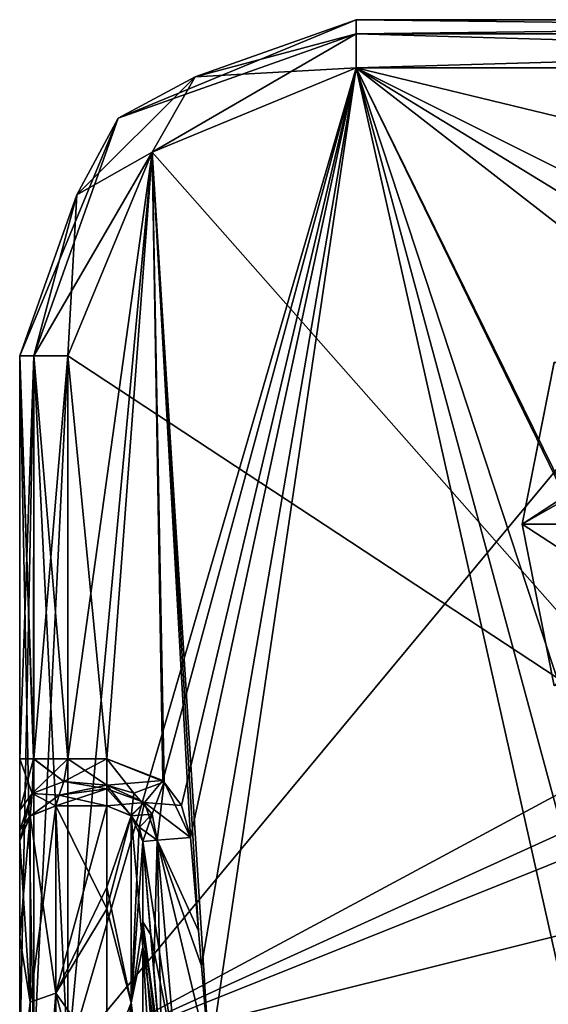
# Model space of a CAD drawing. Header units: millimetres. Extents: x -122 to 122, y -98 to 94.
# Tile 240 of 256: x -108 to -87, y 54 to 94. Entities that reach past the tile are written whole.
import ezdxf

# ---------------------------------------------------------------- set-up
doc = ezdxf.new("R2010")
doc.units = ezdxf.units.MM
doc.header["$LTSCALE"] = 26.699852
for name, color, linetype in [('2352', 7, 'CONTINUOUS'), ('2355', 7, 'CONTINUOUS'), ('2356', 7, 'CONTINUOUS'), ('2408', 7, 'CONTINUOUS'), ('2409', 7, 'CONTINUOUS'), ('2410', 7, 'CONTINUOUS'), ('2411', 7, 'CONTINUOUS'), ('2474', 7, 'CONTINUOUS'), ('2475', 7, 'CONTINUOUS'), ('2476', 7, 'CONTINUOUS'), ('2480', 7, 'CONTINUOUS'), ('2481', 7, 'CONTINUOUS'), ('2482', 7, 'CONTINUOUS'), ('2544', 7, 'CONTINUOUS'), ('2568', 7, 'CONTINUOUS'), ('2569', 7, 'CONTINUOUS'), ('2576', 7, 'CONTINUOUS'), ('2577', 7, 'CONTINUOUS'), ('2581', 7, 'CONTINUOUS'), ('3565', 7, 'CONTINUOUS'), ('3570', 7, 'CONTINUOUS'), ('3573', 7, 'CONTINUOUS'), ('3574', 7, 'CONTINUOUS'), ('3575', 7, 'CONTINUOUS'), ('3578', 7, 'CONTINUOUS'), ('3584', 7, 'CONTINUOUS'), ('3682', 7, 'CONTINUOUS'), ('3683', 7, 'CONTINUOUS'), ('3684', 7, 'CONTINUOUS'), ('3703', 7, 'CONTINUOUS'), ('3704', 7, 'CONTINUOUS'), ('3705', 7, 'CONTINUOUS'), ('3754', 7, 'CONTINUOUS'), ('3786', 7, 'CONTINUOUS'), ('3787', 7, 'CONTINUOUS'), ('3792', 7, 'CONTINUOUS'), ('3793', 7, 'CONTINUOUS'), ('3798', 7, 'CONTINUOUS'), ('5452', 7, 'CONTINUOUS'), ('5453', 7, 'CONTINUOUS'), ('5454', 7, 'CONTINUOUS'), ('5456', 7, 'CONTINUOUS'), ('5457', 7, 'CONTINUOUS')]:
    doc.layers.add(name, color=color, linetype=linetype)

msp = doc.modelspace()

# ---------------------------------------------------------------- linework, layer by layer
at = {"layer": '2352', "color": 250, "linetype": 'Continuous', "true_color": 0x323232}
for points in [[(-108.5, 63.73, 10), (-108.5, 80.5, 10), (-108.5, 51.284, 2), (-108.5, 63.73, 10)], [(-108.5, 51.284, 2), (-108.5, 80.5, 10), (-108.5, 80.5, 2), (-108.5, 51.284, 2)], [(-108.5, 61.591, 10.888), (-108.5, 63.73, 10), (-108.5, 51.284, 2), (-108.5, 61.591, 10.888)], [(-108.5, 60.753, 11.992), (-108.5, 61.591, 10.888), (-108.5, 51.284, 2), (-108.5, 60.753, 11.992)], [(-108.5, 60.312, 13.249), (-108.5, 60.753, 11.992), (-108.5, 51.284, 2), (-108.5, 60.312, 13.249)], [(-108.5, 56.285, 25.398), (-108.5, 60.312, 13.249), (-108.5, 49.992, 2.105), (-108.5, 56.285, 25.398)], [(-108.5, 49.992, 2.105), (-108.5, 60.312, 13.249), (-108.5, 50.636, 2.026), (-108.5, 49.992, 2.105)], [(-108.5, 50.636, 2.026), (-108.5, 60.312, 13.249), (-108.5, 51.284, 2), (-108.5, 50.636, 2.026)], [(-108.5, 49.836, 36.461), (-108.5, 56.285, 25.398), (-108.5, 45.396, 21.041), (-108.5, 49.836, 36.461)], [(-108.5, 45.396, 21.041), (-108.5, 56.285, 25.398), (-108.5, 49.992, 2.105), (-108.5, 45.396, 21.041)]]:
    msp.add_3dface(points, dxfattribs=at)
at = {"layer": '2355', "color": 250, "linetype": 'Continuous', "true_color": 0x323232}
for points in [[(-107, 61.777, 13.571), (-107, 53.968, 32.986), (-104.874, 61.777, 13.571), (-107, 61.777, 13.571)], [(-104.874, 61.777, 13.571), (-107, 53.968, 32.986), (-104.874, 58.387, 24.322), (-104.874, 61.777, 13.571)], [(-104.874, 58.387, 24.322), (-107, 53.968, 32.986), (-104.874, 50.997, 37.415), (-104.874, 58.387, 24.322)], [(-107, 53.968, 32.986), (-107, 40.251, 48.79), (-104.874, 50.997, 37.415), (-107, 53.968, 32.986)]]:
    msp.add_3dface(points, dxfattribs=at)
at = {"layer": '2356', "color": 250, "linetype": 'Continuous', "true_color": 0x323232}
for points in [[(-103.38, 60.285, 13.961), (-103.38, 56.944, 24.22), (-103.05, 56.404, 13.958), (-103.38, 60.285, 13.961)], [(-102.528, 50.222, 14.031), (-102.593, 51.009, 13.954), (-103.38, 56.944, 24.22), (-102.528, 50.222, 14.031)], [(-103.38, 56.944, 24.22), (-102.593, 51.009, 13.954), (-103.05, 56.404, 13.958), (-103.38, 56.944, 24.22)], [(-102.465, 49.396, 14.291), (-102.528, 50.222, 14.031), (-103.38, 56.944, 24.22), (-102.465, 49.396, 14.291)], [(-102.465, 45.674, 23.625), (-102.465, 49.396, 14.291), (-103.38, 56.944, 24.22), (-102.465, 45.674, 23.625)], [(-103.38, 49.713, 36.849), (-102.465, 45.674, 23.625), (-103.38, 56.944, 24.22), (-103.38, 49.713, 36.849)]]:
    msp.add_3dface(points, dxfattribs=at)
at = {"layer": '2408', "color": 250, "linetype": 'Continuous', "true_color": 0x323232}
for points in [[(-94.5, 92.5), (-81, 82), (-106.5, 51.284), (-94.5, 92.5)], [(-102.985, 88.985), (-94.5, 92.5), (-106.5, 51.284), (-102.985, 88.985)], [(-80.268, 83.768), (-81, 82), (-94.5, 92.5), (-80.268, 83.768)], [(-78.5, 84.5), (-80.268, 83.768), (-94.5, 92.5), (-78.5, 84.5)], [(-45.5, 92.5), (-78.5, 84.5), (-94.5, 92.5), (-45.5, 92.5)], [(-106.5, 80.5), (-102.985, 88.985), (-106.5, 51.284), (-106.5, 80.5)], [(-81, 82), (-81, 65), (-106.5, 51.284), (-81, 82)], [(-81, 65), (-80.268, 63.232), (-106.5, 51.284), (-81, 65)], [(-80.268, 63.232), (-78.5, 62.5), (-106.5, 51.284), (-80.268, 63.232)], [(-78.5, 62.5), (-61.5, 62.5), (-106.5, 51.284), (-78.5, 62.5)], [(-106.5, 51.284), (-61.5, 62.5), (-33.5, 51.284), (-106.5, 51.284)]]:
    msp.add_3dface(points, dxfattribs=at)
at = {"layer": '2409', "color": 250, "linetype": 'Continuous', "true_color": 0x323232}
for points in [[(-102.985, 88.985, 12), (-100.601, 51.177, 12), (-94.5, 92.5, 12), (-102.985, 88.985, 12)], [(-94.5, 92.5, 12), (-100.601, 51.177, 12), (-85.236, 51.177, 12), (-94.5, 92.5, 12)], [(-81, 65, 12), (-81, 82, 12), (-94.5, 92.5, 12), (-81, 65, 12)], [(-81, 65, 12), (-94.5, 92.5, 12), (-81.667, 53.447, 12), (-81, 65, 12)], [(-78.5, 84.5, 12), (-61.5, 84.5, 12), (-94.5, 92.5, 12), (-78.5, 84.5, 12)], [(-94.5, 92.5, 12), (-61.5, 84.5, 12), (-45.5, 92.5, 12), (-94.5, 92.5, 12)], [(-80.268, 83.768, 12), (-78.5, 84.5, 12), (-94.5, 92.5, 12), (-80.268, 83.768, 12)], [(-81, 82, 12), (-80.268, 83.768, 12), (-94.5, 92.5, 12), (-81, 82, 12)], [(-81.667, 53.447, 12), (-94.5, 92.5, 12), (-83.781, 52.822, 12), (-81.667, 53.447, 12)], [(-83.781, 52.822, 12), (-94.5, 92.5, 12), (-85.236, 51.177, 12), (-83.781, 52.822, 12)], [(-106.5, 80.5, 12), (-104.874, 63.73, 12), (-102.985, 88.985, 12), (-106.5, 80.5, 12)], [(-104.874, 63.73, 12), (-102.496, 62.775, 12), (-102.985, 88.985, 12), (-104.874, 63.73, 12)], [(-101.057, 56.573, 12), (-100.601, 51.177, 12), (-102.985, 88.985, 12), (-101.057, 56.573, 12)], [(-101.388, 60.455, 12), (-101.057, 56.573, 12), (-102.985, 88.985, 12), (-101.388, 60.455, 12)], [(-102.496, 62.775, 12), (-101.388, 60.455, 12), (-102.985, 88.985, 12), (-102.496, 62.775, 12)], [(-106.5, 63.73, 12), (-104.874, 63.73, 12), (-106.5, 80.5, 12), (-106.5, 63.73, 12)]]:
    msp.add_3dface(points, dxfattribs=at)
at = {"layer": '2410', "color": 250, "linetype": 'Continuous', "true_color": 0x323232}
for points in [[(-94.5, 94.5, 2), (-94.5, 94.5, 10), (-45.5, 94.5, 10), (-94.5, 94.5, 2)], [(-94.5, 94.5, 2), (-45.5, 94.5, 10), (-45.5, 94.5, 2), (-94.5, 94.5, 2)]]:
    msp.add_3dface(points, dxfattribs=at)
at = {"layer": '2411', "color": 250, "linetype": 'Continuous', "true_color": 0x323232}
for points in [[(-104.399, 90.399, 10), (-94.5, 94.5, 10), (-104.399, 90.399, 2), (-104.399, 90.399, 10)], [(-104.399, 90.399, 2), (-94.5, 94.5, 10), (-94.5, 94.5, 2), (-104.399, 90.399, 2)], [(-108.5, 80.5, 2), (-108.5, 80.5, 10), (-104.399, 90.399, 10), (-108.5, 80.5, 2)], [(-108.5, 80.5, 2), (-104.399, 90.399, 10), (-104.399, 90.399, 2), (-108.5, 80.5, 2)]]:
    msp.add_3dface(points, dxfattribs=at)
at = {"layer": '2474', "color": 250, "linetype": 'Continuous', "true_color": 0x323232}
for points in [[(-108.5, 51.284, 2), (-108.5, 80.5, 2), (-107.914, 80.5, 0.586), (-108.5, 51.284, 2)], [(-108.5, 51.284, 2), (-107.914, 80.5, 0.586), (-107.914, 51.284, 0.586), (-108.5, 51.284, 2)], [(-106.5, 80.5), (-106.5, 51.284), (-107.914, 51.284, 0.586), (-106.5, 80.5)], [(-107.914, 80.5, 0.586), (-106.5, 80.5), (-107.914, 51.284, 0.586), (-107.914, 80.5, 0.586)]]:
    msp.add_3dface(points, dxfattribs=at)
at = {"layer": '2475', "color": 250, "linetype": 'Continuous', "true_color": 0x323232}
for points in [[(-104.399, 90.399, 2), (-94.5, 94.5, 2), (-101.207, 92.117, 0.586), (-104.399, 90.399, 2)], [(-94.5, 94.5, 2), (-94.5, 93.914, 0.586), (-101.207, 92.117, 0.586), (-94.5, 94.5, 2)], [(-94.5, 92.5), (-102.985, 88.985), (-94.5, 93.914, 0.586), (-94.5, 92.5)], [(-94.5, 93.914, 0.586), (-102.985, 88.985), (-101.207, 92.117, 0.586), (-94.5, 93.914, 0.586)], [(-102.985, 88.985), (-106.117, 87.207, 0.586), (-101.207, 92.117, 0.586), (-102.985, 88.985)], [(-106.117, 87.207, 0.586), (-104.399, 90.399, 2), (-101.207, 92.117, 0.586), (-106.117, 87.207, 0.586)], [(-108.5, 80.5, 2), (-104.399, 90.399, 2), (-107.914, 80.5, 0.586), (-108.5, 80.5, 2)], [(-107.914, 80.5, 0.586), (-104.399, 90.399, 2), (-106.117, 87.207, 0.586), (-107.914, 80.5, 0.586)], [(-102.985, 88.985), (-106.5, 80.5), (-106.117, 87.207, 0.586), (-102.985, 88.985)], [(-106.5, 80.5), (-107.914, 80.5, 0.586), (-106.117, 87.207, 0.586), (-106.5, 80.5)]]:
    msp.add_3dface(points, dxfattribs=at)
at = {"layer": '2476', "color": 250, "linetype": 'Continuous', "true_color": 0x323232}
for points in [[(-94.5, 94.5, 2), (-45.5, 94.5, 2), (-45.5, 93.914, 0.586), (-94.5, 94.5, 2)], [(-94.5, 94.5, 2), (-45.5, 93.914, 0.586), (-94.5, 93.914, 0.586), (-94.5, 94.5, 2)], [(-45.5, 92.5), (-94.5, 92.5), (-94.5, 93.914, 0.586), (-45.5, 92.5)], [(-45.5, 93.914, 0.586), (-45.5, 92.5), (-94.5, 93.914, 0.586), (-45.5, 93.914, 0.586)]]:
    msp.add_3dface(points, dxfattribs=at)
at = {"layer": '2480', "color": 250, "linetype": 'Continuous', "true_color": 0x323232}
for points in [[(-45.5, 94.5, 10), (-94.5, 94.5, 10), (-94.5, 93.914, 11.414), (-45.5, 94.5, 10)], [(-45.5, 94.5, 10), (-94.5, 93.914, 11.414), (-45.5, 93.914, 11.414), (-45.5, 94.5, 10)], [(-94.5, 92.5, 12), (-45.5, 92.5, 12), (-45.5, 93.914, 11.414), (-94.5, 92.5, 12)], [(-94.5, 93.914, 11.414), (-94.5, 92.5, 12), (-45.5, 93.914, 11.414), (-94.5, 93.914, 11.414)]]:
    msp.add_3dface(points, dxfattribs=at)
at = {"layer": '2481', "color": 250, "linetype": 'Continuous', "true_color": 0x323232}
for points in [[(-94.5, 94.5, 10), (-104.399, 90.399, 10), (-94.5, 93.914, 11.414), (-94.5, 94.5, 10)], [(-104.399, 90.399, 10), (-101.207, 92.117, 11.414), (-94.5, 93.914, 11.414), (-104.399, 90.399, 10)], [(-101.207, 92.117, 11.414), (-94.5, 92.5, 12), (-94.5, 93.914, 11.414), (-101.207, 92.117, 11.414)], [(-102.985, 88.985, 12), (-94.5, 92.5, 12), (-101.207, 92.117, 11.414), (-102.985, 88.985, 12)], [(-106.117, 87.207, 11.414), (-102.985, 88.985, 12), (-101.207, 92.117, 11.414), (-106.117, 87.207, 11.414)], [(-104.399, 90.399, 10), (-106.117, 87.207, 11.414), (-101.207, 92.117, 11.414), (-104.399, 90.399, 10)], [(-104.399, 90.399, 10), (-108.5, 80.5, 10), (-106.117, 87.207, 11.414), (-104.399, 90.399, 10)], [(-106.5, 80.5, 12), (-102.985, 88.985, 12), (-107.914, 80.5, 11.414), (-106.5, 80.5, 12)], [(-107.914, 80.5, 11.414), (-102.985, 88.985, 12), (-106.117, 87.207, 11.414), (-107.914, 80.5, 11.414)], [(-108.5, 80.5, 10), (-107.914, 80.5, 11.414), (-106.117, 87.207, 11.414), (-108.5, 80.5, 10)]]:
    msp.add_3dface(points, dxfattribs=at)
at = {"layer": '2482', "color": 250, "linetype": 'Continuous', "true_color": 0x323232}
for points in [[(-108.5, 80.5, 10), (-108.5, 63.73, 10), (-107.928, 63.73, 11.4), (-108.5, 80.5, 10)], [(-107.914, 80.5, 11.414), (-108.5, 80.5, 10), (-107.914, 63.73, 11.414), (-107.914, 80.5, 11.414)], [(-107.914, 63.73, 11.414), (-108.5, 80.5, 10), (-107.928, 63.73, 11.4), (-107.914, 63.73, 11.414)], [(-106.5, 63.73, 12), (-106.5, 80.5, 12), (-107.914, 80.5, 11.414), (-106.5, 63.73, 12)], [(-106.5, 63.73, 12), (-107.914, 80.5, 11.414), (-107.914, 63.73, 11.414), (-106.5, 63.73, 12)]]:
    msp.add_3dface(points, dxfattribs=at)
at = {"layer": '2544', "color": 250, "linetype": 'Continuous', "true_color": 0x323232}
for points in [[(-102.783, 60.336, 12.572), (-103.38, 60.285, 13.961), (-101.994, 51.059, 12.57), (-102.783, 60.336, 12.572)], [(-103.38, 60.285, 13.961), (-103.05, 56.404, 13.958), (-101.994, 51.059, 12.57), (-103.38, 60.285, 13.961)], [(-101.057, 56.573, 12), (-101.388, 60.455, 12), (-102.783, 60.336, 12.572), (-101.057, 56.573, 12)], [(-100.601, 51.177, 12), (-101.057, 56.573, 12), (-102.783, 60.336, 12.572), (-100.601, 51.177, 12)], [(-100.601, 51.177, 12), (-102.783, 60.336, 12.572), (-101.994, 51.059, 12.57), (-100.601, 51.177, 12)], [(-103.05, 56.404, 13.958), (-102.593, 51.009, 13.954), (-101.994, 51.059, 12.57), (-103.05, 56.404, 13.958)]]:
    msp.add_3dface(points, dxfattribs=at)
at = {"layer": '2568', "color": 250, "linetype": 'Continuous', "true_color": 0x323232}
for points in [[(-104.874, 61.777, 13.571), (-104.874, 58.387, 24.322), (-103.861, 61.349, 13.679), (-104.874, 61.777, 13.571)], [(-104.874, 58.387, 24.322), (-103.861, 53.569, 32.882), (-103.861, 61.349, 13.679), (-104.874, 58.387, 24.322)], [(-103.861, 61.349, 13.679), (-103.861, 53.569, 32.882), (-103.531, 60.871, 13.804), (-103.861, 61.349, 13.679)], [(-103.861, 53.569, 32.882), (-103.38, 60.285, 13.961), (-103.531, 60.871, 13.804), (-103.861, 53.569, 32.882)], [(-103.38, 56.944, 24.22), (-103.38, 60.285, 13.961), (-103.861, 53.569, 32.882), (-103.38, 56.944, 24.22)], [(-104.874, 58.387, 24.322), (-104.874, 50.997, 37.415), (-103.861, 53.569, 32.882), (-104.874, 58.387, 24.322)], [(-103.38, 49.713, 36.849), (-103.38, 56.944, 24.22), (-103.861, 53.569, 32.882), (-103.38, 49.713, 36.849)], [(-104.874, 50.997, 37.415), (-104.874, 44.491, 44.957), (-103.861, 53.569, 32.882), (-104.874, 50.997, 37.415)], [(-104.874, 44.491, 44.957), (-103.861, 39.97, 48.511), (-103.861, 53.569, 32.882), (-104.874, 44.491, 44.957)], [(-103.861, 39.97, 48.511), (-103.38, 49.713, 36.849), (-103.861, 53.569, 32.882), (-103.861, 39.97, 48.511)]]:
    msp.add_3dface(points, dxfattribs=at)
at = {"layer": '2569', "color": 250, "linetype": 'Continuous', "true_color": 0x323232}
for points in [[(-107, 61.777, 13.571), (-108.071, 61.338, 13.474), (-108.061, 53.593, 32.757), (-107, 61.777, 13.571)], [(-107, 53.968, 32.986), (-107, 61.777, 13.571), (-108.061, 53.593, 32.757), (-107, 53.968, 32.986)], [(-108.5, 60.312, 13.249), (-108.5, 56.285, 25.398), (-108.071, 61.338, 13.474), (-108.5, 60.312, 13.249)], [(-108.071, 61.338, 13.474), (-108.5, 56.285, 25.398), (-108.061, 53.593, 32.757), (-108.071, 61.338, 13.474)], [(-108.5, 56.285, 25.398), (-108.5, 49.836, 36.461), (-108.061, 53.593, 32.757), (-108.5, 56.285, 25.398)], [(-107, 40.251, 48.79), (-107, 53.968, 32.986), (-108.061, 39.971, 48.451), (-107, 40.251, 48.79)], [(-107, 53.968, 32.986), (-108.061, 53.593, 32.757), (-108.061, 39.971, 48.451), (-107, 53.968, 32.986)], [(-108.5, 49.836, 36.461), (-108.5, 41.243, 45.957), (-108.061, 53.593, 32.757), (-108.5, 49.836, 36.461)], [(-108.061, 53.593, 32.757), (-108.5, 41.243, 45.957), (-108.061, 39.971, 48.451), (-108.061, 53.593, 32.757)]]:
    msp.add_3dface(points, dxfattribs=at)
at = {"layer": '2576', "color": 250, "linetype": 'Continuous', "true_color": 0x323232}
for points in [[(-102.496, 62.775, 12), (-104.874, 63.73, 12), (-103.749, 62.298, 12.355), (-102.496, 62.775, 12)], [(-104.874, 63.73, 12), (-104.874, 62.636, 12.326), (-103.749, 62.298, 12.355), (-104.874, 63.73, 12)], [(-102.994, 61.426, 12.439), (-102.496, 62.775, 12), (-103.749, 62.298, 12.355), (-102.994, 61.426, 12.439)], [(-102.783, 60.336, 12.572), (-102.496, 62.775, 12), (-102.994, 61.426, 12.439), (-102.783, 60.336, 12.572)], [(-101.388, 60.455, 12), (-102.496, 62.775, 12), (-102.783, 60.336, 12.572), (-101.388, 60.455, 12)], [(-103.861, 61.349, 13.679), (-104.874, 62.636, 12.326), (-104.874, 62.477, 12.441), (-103.861, 61.349, 13.679)], [(-104.874, 62.636, 12.326), (-103.861, 61.349, 13.679), (-103.749, 62.298, 12.355), (-104.874, 62.636, 12.326)], [(-104.874, 61.777, 13.571), (-103.861, 61.349, 13.679), (-104.874, 62.477, 12.441), (-104.874, 61.777, 13.571)], [(-103.861, 61.349, 13.679), (-102.994, 61.426, 12.439), (-103.749, 62.298, 12.355), (-103.861, 61.349, 13.679)], [(-103.861, 61.349, 13.679), (-103.531, 60.871, 13.804), (-102.994, 61.426, 12.439), (-103.861, 61.349, 13.679)], [(-103.531, 60.871, 13.804), (-103.38, 60.285, 13.961), (-102.994, 61.426, 12.439), (-103.531, 60.871, 13.804)], [(-103.38, 60.285, 13.961), (-102.783, 60.336, 12.572), (-102.994, 61.426, 12.439), (-103.38, 60.285, 13.961)]]:
    msp.add_3dface(points, dxfattribs=at)
at = {"layer": '2577', "color": 250, "linetype": 'Continuous', "true_color": 0x323232}
for points in [[(-104.874, 63.73, 12), (-106.5, 63.73, 12), (-106.667, 62.779, 12.241), (-104.874, 63.73, 12)], [(-104.874, 63.73, 12), (-106.667, 62.779, 12.241), (-104.874, 62.636, 12.326), (-104.874, 63.73, 12)], [(-106.667, 62.779, 12.241), (-106.858, 62.211, 12.7), (-104.874, 62.636, 12.326), (-106.667, 62.779, 12.241)], [(-107, 61.777, 13.571), (-104.874, 61.777, 13.571), (-104.874, 62.477, 12.441), (-107, 61.777, 13.571)], [(-106.858, 62.211, 12.7), (-107, 61.777, 13.571), (-104.874, 62.477, 12.441), (-106.858, 62.211, 12.7)], [(-104.874, 62.636, 12.326), (-106.858, 62.211, 12.7), (-104.874, 62.477, 12.441), (-104.874, 62.636, 12.326)]]:
    msp.add_3dface(points, dxfattribs=at)
at = {"layer": '2581', "color": 250, "linetype": 'Continuous', "true_color": 0x323232}
for points in [[(-108.5, 63.73, 10), (-108.5, 61.591, 10.888), (-107.928, 63.73, 11.4), (-108.5, 63.73, 10)], [(-107.928, 63.73, 11.4), (-108.5, 61.591, 10.888), (-107.986, 62.284, 11.941), (-107.928, 63.73, 11.4)], [(-106.5, 63.73, 12), (-107.914, 63.73, 11.414), (-107.986, 62.284, 11.941), (-106.5, 63.73, 12)], [(-106.667, 62.779, 12.241), (-106.5, 63.73, 12), (-107.986, 62.284, 11.941), (-106.667, 62.779, 12.241)], [(-107.914, 63.73, 11.414), (-107.928, 63.73, 11.4), (-107.986, 62.284, 11.941), (-107.914, 63.73, 11.414)], [(-106.858, 62.211, 12.7), (-106.667, 62.779, 12.241), (-107.986, 62.284, 11.941), (-106.858, 62.211, 12.7)], [(-108.5, 61.591, 10.888), (-108.5, 60.753, 11.992), (-107.986, 62.284, 11.941), (-108.5, 61.591, 10.888)], [(-108.5, 60.753, 11.992), (-108.5, 60.312, 13.249), (-107.986, 62.284, 11.941), (-108.5, 60.753, 11.992)], [(-108.5, 60.312, 13.249), (-108.071, 61.338, 13.474), (-107.986, 62.284, 11.941), (-108.5, 60.312, 13.249)], [(-108.071, 61.338, 13.474), (-106.858, 62.211, 12.7), (-107.986, 62.284, 11.941), (-108.071, 61.338, 13.474)], [(-108.071, 61.338, 13.474), (-107, 61.777, 13.571), (-106.858, 62.211, 12.7), (-108.071, 61.338, 13.474)]]:
    msp.add_3dface(points, dxfattribs=at)
at = {"layer": '3565', "color": 250, "linetype": 'Continuous', "true_color": 0x323232}
for points in [[(-102.985, 88.985), (-80.268, 63.232), (-94.5, 92.5), (-102.985, 88.985)], [(-81, 65), (-81, 82), (-94.5, 92.5), (-81, 65)], [(-81, 82), (-80.268, 83.768), (-94.5, 92.5), (-81, 82)], [(-80.268, 63.232), (-81, 65), (-94.5, 92.5), (-80.268, 63.232)], [(-78.5, 84.5), (-61.5, 84.5), (-94.5, 92.5), (-78.5, 84.5)], [(-94.5, 92.5), (-61.5, 84.5), (-45.5, 92.5), (-94.5, 92.5)], [(-80.268, 83.768), (-78.5, 84.5), (-94.5, 92.5), (-80.268, 83.768)], [(-106.5, 80.5), (-80.268, 63.232), (-102.985, 88.985), (-106.5, 80.5)], [(-106.5, 51.284), (-80.268, 63.232), (-106.5, 80.5), (-106.5, 51.284)], [(-78.5, 62.5), (-80.268, 63.232), (-106.5, 51.284), (-78.5, 62.5)], [(-78.5, 62.5), (-106.5, 51.284), (-33.5, 51.284), (-78.5, 62.5)]]:
    msp.add_3dface(points, dxfattribs=at)
at = {"layer": '3570', "color": 250, "linetype": 'Continuous', "true_color": 0x323232}
for points in [[(-108.5, 63.73, -10), (-108.5, 61.591, -10.888), (-108.5, 80.5, -2), (-108.5, 63.73, -10)], [(-108.5, 80.5, -2), (-108.5, 61.591, -10.888), (-108.5, 51.284, -2), (-108.5, 80.5, -2)], [(-108.5, 80.5, -10), (-108.5, 63.73, -10), (-108.5, 80.5, -2), (-108.5, 80.5, -10)], [(-108.5, 61.591, -10.888), (-108.5, 60.753, -11.992), (-108.5, 51.284, -2), (-108.5, 61.591, -10.888)], [(-108.5, 60.753, -11.992), (-108.5, 60.312, -13.249), (-108.5, 51.284, -2), (-108.5, 60.753, -11.992)], [(-108.5, 60.312, -13.249), (-108.5, 56.284, -25.4), (-108.5, 51.284, -2), (-108.5, 60.312, -13.249)], [(-108.5, 56.284, -25.4), (-108.5, 49.834, -36.464), (-108.5, 45.294, -21.261), (-108.5, 56.284, -25.4)], [(-108.5, 51.284, -2), (-108.5, 56.284, -25.4), (-108.5, 50.636, -2.026), (-108.5, 51.284, -2)], [(-108.5, 50.636, -2.026), (-108.5, 56.284, -25.4), (-108.5, 49.992, -2.105), (-108.5, 50.636, -2.026)], [(-108.5, 49.992, -2.105), (-108.5, 56.284, -25.4), (-108.5, 45.294, -21.261), (-108.5, 49.992, -2.105)]]:
    msp.add_3dface(points, dxfattribs=at)
at = {"layer": '3573', "color": 250, "linetype": 'Continuous', "true_color": 0x323232}
for points in [[(-107, 61.777, -13.571), (-104.874, 61.777, -13.571), (-104.874, 57.479, -26.396), (-107, 61.777, -13.571)], [(-107, 53.967, -32.986), (-107, 61.777, -13.571), (-104.874, 57.479, -26.396), (-107, 53.967, -32.986)], [(-104.874, 45.854, -43.566), (-107, 53.967, -32.986), (-104.874, 57.479, -26.396), (-104.874, 45.854, -43.566)], [(-107, 40.251, -48.79), (-107, 53.967, -32.986), (-104.874, 45.854, -43.566), (-107, 40.251, -48.79)]]:
    msp.add_3dface(points, dxfattribs=at)
at = {"layer": '3574', "color": 250, "linetype": 'Continuous', "true_color": 0x323232}
for points in [[(-102.533, 50.281, -14.02), (-102.465, 49.396, -14.291), (-103.38, 60.285, -13.961), (-102.533, 50.281, -14.02)], [(-103.38, 60.285, -13.961), (-102.465, 49.396, -14.291), (-103.38, 55.898, -26.544), (-103.38, 60.285, -13.961)], [(-103.38, 60.285, -13.961), (-102.925, 54.938, -13.957), (-102.533, 50.281, -14.02), (-103.38, 60.285, -13.961)], [(-102.465, 49.396, -14.291), (-102.465, 40.527, -31.651), (-103.38, 55.898, -26.544), (-102.465, 49.396, -14.291)], [(-103.38, 55.898, -26.544), (-102.465, 40.527, -31.651), (-103.38, 44.462, -43.039), (-103.38, 55.898, -26.544)], [(-102.593, 51.009, -13.954), (-102.533, 50.281, -14.02), (-102.925, 54.938, -13.957), (-102.593, 51.009, -13.954)]]:
    msp.add_3dface(points, dxfattribs=at)
at = {"layer": '3575', "color": 250, "linetype": 'Continuous', "true_color": 0x323232}
for points in [[(-102.985, 88.985, -12), (-94.5, 92.5, -12), (-102.549, 62.825, -12), (-102.985, 88.985, -12)], [(-102.549, 62.825, -12), (-94.5, 92.5, -12), (-101.764, 61.788, -12), (-102.549, 62.825, -12)], [(-94.5, 92.5, -12), (-101.388, 60.455, -12), (-101.764, 61.788, -12), (-94.5, 92.5, -12)], [(-100.933, 55.107, -12), (-101.388, 60.455, -12), (-94.5, 92.5, -12), (-100.933, 55.107, -12)], [(-100.601, 51.177, -12), (-100.933, 55.107, -12), (-94.5, 92.5, -12), (-100.601, 51.177, -12)], [(-85.236, 51.177, -12), (-100.601, 51.177, -12), (-94.5, 92.5, -12), (-85.236, 51.177, -12)], [(-80.268, 83.768, -12), (-81, 82, -12), (-94.5, 92.5, -12), (-80.268, 83.768, -12)], [(-81, 82, -12), (-85.236, 51.177, -12), (-94.5, 92.5, -12), (-81, 82, -12)], [(-78.5, 84.5, -12), (-80.268, 83.768, -12), (-94.5, 92.5, -12), (-78.5, 84.5, -12)], [(-45.5, 92.5, -12), (-78.5, 84.5, -12), (-94.5, 92.5, -12), (-45.5, 92.5, -12)], [(-106.5, 80.5, -12), (-102.985, 88.985, -12), (-106.5, 63.73, -12), (-106.5, 80.5, -12)], [(-106.5, 63.73, -12), (-102.985, 88.985, -12), (-104.874, 63.73, -12), (-106.5, 63.73, -12)], [(-104.874, 63.73, -12), (-102.985, 88.985, -12), (-102.549, 62.825, -12), (-104.874, 63.73, -12)]]:
    msp.add_3dface(points, dxfattribs=at)
at = {"layer": '3578', "color": 250, "linetype": 'Continuous', "true_color": 0x323232}
for points in [[(-94.5, 94.5, -10), (-94.5, 94.5, -2), (-45.5, 94.5, -2), (-94.5, 94.5, -10)], [(-45.5, 94.5, -10), (-94.5, 94.5, -10), (-45.5, 94.5, -2), (-45.5, 94.5, -10)]]:
    msp.add_3dface(points, dxfattribs=at)
at = {"layer": '3584', "color": 250, "linetype": 'Continuous', "true_color": 0x323232}
for points in [[(-94.5, 94.5, -10), (-104.399, 90.399, -10), (-94.5, 94.5, -2), (-94.5, 94.5, -10)], [(-94.5, 94.5, -2), (-104.399, 90.399, -10), (-104.399, 90.399, -2), (-94.5, 94.5, -2)], [(-108.5, 80.5, -10), (-108.5, 80.5, -2), (-104.399, 90.399, -2), (-108.5, 80.5, -10)], [(-104.399, 90.399, -10), (-108.5, 80.5, -10), (-104.399, 90.399, -2), (-104.399, 90.399, -10)]]:
    msp.add_3dface(points, dxfattribs=at)
at = {"layer": '3682', "color": 250, "linetype": 'Continuous', "true_color": 0x323232}
for points in [[(-45.5, 94.5, -2), (-94.5, 94.5, -2), (-94.5, 93.914, -0.586), (-45.5, 94.5, -2)], [(-45.5, 94.5, -2), (-94.5, 93.914, -0.586), (-45.5, 93.914, -0.586), (-45.5, 94.5, -2)], [(-94.5, 92.5), (-45.5, 92.5), (-45.5, 93.914, -0.586), (-94.5, 92.5)], [(-94.5, 93.914, -0.586), (-94.5, 92.5), (-45.5, 93.914, -0.586), (-94.5, 93.914, -0.586)]]:
    msp.add_3dface(points, dxfattribs=at)
at = {"layer": '3683', "color": 250, "linetype": 'Continuous', "true_color": 0x323232}
for points in [[(-94.5, 94.5, -2), (-104.399, 90.399, -2), (-94.5, 93.914, -0.586), (-94.5, 94.5, -2)], [(-94.5, 93.914, -0.586), (-104.399, 90.399, -2), (-101.207, 92.117, -0.586), (-94.5, 93.914, -0.586)], [(-94.5, 92.5), (-94.5, 93.914, -0.586), (-101.207, 92.117, -0.586), (-94.5, 92.5)], [(-102.985, 88.985), (-94.5, 92.5), (-101.207, 92.117, -0.586), (-102.985, 88.985)], [(-102.985, 88.985), (-101.207, 92.117, -0.586), (-106.117, 87.207, -0.586), (-102.985, 88.985)], [(-101.207, 92.117, -0.586), (-104.399, 90.399, -2), (-106.117, 87.207, -0.586), (-101.207, 92.117, -0.586)], [(-104.399, 90.399, -2), (-108.5, 80.5, -2), (-106.117, 87.207, -0.586), (-104.399, 90.399, -2)], [(-106.5, 80.5), (-102.985, 88.985), (-107.914, 80.5, -0.586), (-106.5, 80.5)], [(-107.914, 80.5, -0.586), (-102.985, 88.985), (-106.117, 87.207, -0.586), (-107.914, 80.5, -0.586)], [(-108.5, 80.5, -2), (-107.914, 80.5, -0.586), (-106.117, 87.207, -0.586), (-108.5, 80.5, -2)]]:
    msp.add_3dface(points, dxfattribs=at)
at = {"layer": '3684', "color": 250, "linetype": 'Continuous', "true_color": 0x323232}
for points in [[(-108.5, 80.5, -2), (-108.5, 51.284, -2), (-107.914, 51.284, -0.586), (-108.5, 80.5, -2)], [(-108.5, 80.5, -2), (-107.914, 51.284, -0.586), (-107.914, 80.5, -0.586), (-108.5, 80.5, -2)], [(-106.5, 51.284), (-106.5, 80.5), (-107.914, 80.5, -0.586), (-106.5, 51.284)], [(-107.914, 51.284, -0.586), (-106.5, 51.284), (-107.914, 80.5, -0.586), (-107.914, 51.284, -0.586)]]:
    msp.add_3dface(points, dxfattribs=at)
at = {"layer": '3703', "color": 250, "linetype": 'Continuous', "true_color": 0x323232}
for points in [[(-94.5, 94.5, -10), (-45.5, 94.5, -10), (-45.5, 93.914, -11.414), (-94.5, 94.5, -10)], [(-94.5, 94.5, -10), (-45.5, 93.914, -11.414), (-94.5, 93.914, -11.414), (-94.5, 94.5, -10)], [(-45.5, 92.5, -12), (-94.5, 92.5, -12), (-94.5, 93.914, -11.414), (-45.5, 92.5, -12)], [(-45.5, 93.914, -11.414), (-45.5, 92.5, -12), (-94.5, 93.914, -11.414), (-45.5, 93.914, -11.414)]]:
    msp.add_3dface(points, dxfattribs=at)
at = {"layer": '3704', "color": 250, "linetype": 'Continuous', "true_color": 0x323232}
for points in [[(-104.399, 90.399, -10), (-94.5, 94.5, -10), (-101.207, 92.117, -11.414), (-104.399, 90.399, -10)], [(-94.5, 94.5, -10), (-94.5, 93.914, -11.414), (-101.207, 92.117, -11.414), (-94.5, 94.5, -10)], [(-94.5, 92.5, -12), (-102.985, 88.985, -12), (-94.5, 93.914, -11.414), (-94.5, 92.5, -12)], [(-94.5, 93.914, -11.414), (-102.985, 88.985, -12), (-101.207, 92.117, -11.414), (-94.5, 93.914, -11.414)], [(-101.207, 92.117, -11.414), (-102.985, 88.985, -12), (-106.117, 87.207, -11.414), (-101.207, 92.117, -11.414)], [(-104.399, 90.399, -10), (-101.207, 92.117, -11.414), (-106.117, 87.207, -11.414), (-104.399, 90.399, -10)], [(-108.5, 80.5, -10), (-104.399, 90.399, -10), (-107.914, 80.5, -11.414), (-108.5, 80.5, -10)], [(-104.399, 90.399, -10), (-106.117, 87.207, -11.414), (-107.914, 80.5, -11.414), (-104.399, 90.399, -10)], [(-102.985, 88.985, -12), (-106.5, 80.5, -12), (-106.117, 87.207, -11.414), (-102.985, 88.985, -12)], [(-106.117, 87.207, -11.414), (-106.5, 80.5, -12), (-107.914, 80.5, -11.414), (-106.117, 87.207, -11.414)]]:
    msp.add_3dface(points, dxfattribs=at)
at = {"layer": '3705', "color": 250, "linetype": 'Continuous', "true_color": 0x323232}
for points in [[(-108.5, 63.73, -10), (-108.5, 80.5, -10), (-107.914, 80.5, -11.414), (-108.5, 63.73, -10)], [(-108.5, 63.73, -10), (-107.914, 80.5, -11.414), (-107.928, 63.73, -11.4), (-108.5, 63.73, -10)], [(-107.928, 63.73, -11.4), (-107.914, 80.5, -11.414), (-107.914, 63.73, -11.414), (-107.928, 63.73, -11.4)], [(-106.5, 80.5, -12), (-106.5, 63.73, -12), (-107.914, 63.73, -11.414), (-106.5, 80.5, -12)], [(-107.914, 80.5, -11.414), (-106.5, 80.5, -12), (-107.914, 63.73, -11.414), (-107.914, 80.5, -11.414)]]:
    msp.add_3dface(points, dxfattribs=at)
at = {"layer": '3754', "color": 250, "linetype": 'Continuous', "true_color": 0x323232}
for points in [[(-102.925, 54.938, -13.957), (-103.38, 60.285, -13.961), (-102.783, 60.336, -12.572), (-102.925, 54.938, -13.957)], [(-102.593, 51.009, -13.954), (-102.925, 54.938, -13.957), (-102.783, 60.336, -12.572), (-102.593, 51.009, -13.954)], [(-101.388, 60.455, -12), (-100.933, 55.107, -12), (-102.783, 60.336, -12.572), (-101.388, 60.455, -12)], [(-101.994, 51.059, -12.57), (-102.593, 51.009, -13.954), (-102.783, 60.336, -12.572), (-101.994, 51.059, -12.57)], [(-100.601, 51.177, -12), (-102.783, 60.336, -12.572), (-100.933, 55.107, -12), (-100.601, 51.177, -12)], [(-100.601, 51.177, -12), (-101.994, 51.059, -12.57), (-102.783, 60.336, -12.572), (-100.601, 51.177, -12)]]:
    msp.add_3dface(points, dxfattribs=at)
at = {"layer": '3786', "color": 250, "linetype": 'Continuous', "true_color": 0x323232}
for points in [[(-104.874, 57.479, -26.396), (-104.874, 61.777, -13.571), (-103.862, 61.35, -13.679), (-104.874, 57.479, -26.396)], [(-103.862, 61.35, -13.679), (-104.874, 61.777, -13.571), (-103.878, 61.366, -13.675), (-103.862, 61.35, -13.679)], [(-104.874, 57.479, -26.396), (-103.862, 61.35, -13.679), (-103.861, 53.569, -32.883), (-104.874, 57.479, -26.396)], [(-103.38, 60.285, -13.961), (-103.38, 55.898, -26.544), (-103.862, 61.35, -13.679), (-103.38, 60.285, -13.961)], [(-103.536, 60.883, -13.8), (-103.38, 60.285, -13.961), (-103.862, 61.35, -13.679), (-103.536, 60.883, -13.8)], [(-103.862, 61.35, -13.679), (-103.38, 55.898, -26.544), (-103.861, 53.569, -32.883), (-103.862, 61.35, -13.679)], [(-104.874, 45.854, -43.566), (-104.874, 57.479, -26.396), (-103.861, 53.569, -32.883), (-104.874, 45.854, -43.566)], [(-103.38, 55.898, -26.544), (-103.38, 44.462, -43.039), (-103.861, 53.569, -32.883), (-103.38, 55.898, -26.544)], [(-104.874, 45.854, -43.566), (-103.861, 53.569, -32.883), (-103.861, 39.969, -48.512), (-104.874, 45.854, -43.566)], [(-103.861, 53.569, -32.883), (-103.38, 44.462, -43.039), (-103.861, 39.969, -48.512), (-103.861, 53.569, -32.883)]]:
    msp.add_3dface(points, dxfattribs=at)
at = {"layer": '3787', "color": 250, "linetype": 'Continuous', "true_color": 0x323232}
for points in [[(-107, 61.777, -13.571), (-107, 53.967, -32.986), (-108.061, 61.348, -13.477), (-107, 61.777, -13.571)], [(-108.061, 53.593, -32.757), (-108.5, 60.312, -13.249), (-108.061, 61.348, -13.477), (-108.061, 53.593, -32.757)], [(-107, 53.967, -32.986), (-108.061, 53.593, -32.757), (-108.061, 61.348, -13.477), (-107, 53.967, -32.986)], [(-108.5, 56.284, -25.4), (-108.5, 60.312, -13.249), (-108.061, 53.593, -32.757), (-108.5, 56.284, -25.4)], [(-108.5, 49.834, -36.464), (-108.5, 56.284, -25.4), (-108.061, 53.593, -32.757), (-108.5, 49.834, -36.464)], [(-107, 53.967, -32.986), (-107, 40.251, -48.79), (-108.061, 39.971, -48.451), (-107, 53.967, -32.986)], [(-107, 53.967, -32.986), (-108.061, 39.971, -48.451), (-108.061, 53.593, -32.757), (-107, 53.967, -32.986)], [(-108.061, 39.971, -48.451), (-108.5, 49.834, -36.464), (-108.061, 53.593, -32.757), (-108.061, 39.971, -48.451)]]:
    msp.add_3dface(points, dxfattribs=at)
at = {"layer": '3792', "color": 250, "linetype": 'Continuous', "true_color": 0x323232}
for points in [[(-106.5, 63.73, -12), (-104.874, 62.636, -12.326), (-106.667, 62.78, -12.24), (-106.5, 63.73, -12)], [(-106.5, 63.73, -12), (-104.874, 63.73, -12), (-104.874, 62.636, -12.326), (-106.5, 63.73, -12)], [(-106.667, 62.78, -12.24), (-104.874, 62.477, -12.441), (-106.858, 62.211, -12.699), (-106.667, 62.78, -12.24)], [(-104.874, 62.636, -12.326), (-104.874, 62.477, -12.441), (-106.667, 62.78, -12.24), (-104.874, 62.636, -12.326)], [(-104.874, 62.477, -12.441), (-104.874, 61.777, -13.571), (-106.858, 62.211, -12.699), (-104.874, 62.477, -12.441)], [(-104.874, 61.777, -13.571), (-107, 61.777, -13.571), (-106.858, 62.211, -12.699), (-104.874, 61.777, -13.571)]]:
    msp.add_3dface(points, dxfattribs=at)
at = {"layer": '3793', "color": 250, "linetype": 'Continuous', "true_color": 0x323232}
for points in [[(-104.874, 63.73, -12), (-102.549, 62.825, -12), (-104.874, 62.636, -12.326), (-104.874, 63.73, -12)], [(-104.874, 62.636, -12.326), (-102.549, 62.825, -12), (-103.309, 61.911, -12.39), (-104.874, 62.636, -12.326)], [(-102.549, 62.825, -12), (-101.764, 61.788, -12), (-103.309, 61.911, -12.39), (-102.549, 62.825, -12)], [(-104.874, 62.636, -12.326), (-103.309, 61.911, -12.39), (-104.874, 62.477, -12.441), (-104.874, 62.636, -12.326)], [(-103.309, 61.911, -12.39), (-104.874, 61.777, -13.571), (-104.874, 62.477, -12.441), (-103.309, 61.911, -12.39)], [(-103.878, 61.366, -13.675), (-104.874, 61.777, -13.571), (-103.309, 61.911, -12.39), (-103.878, 61.366, -13.675)], [(-103.862, 61.35, -13.679), (-103.878, 61.366, -13.675), (-103.309, 61.911, -12.39), (-103.862, 61.35, -13.679)], [(-103.536, 60.883, -13.8), (-103.862, 61.35, -13.679), (-103.309, 61.911, -12.39), (-103.536, 60.883, -13.8)], [(-102.783, 60.336, -12.572), (-103.536, 60.883, -13.8), (-103.309, 61.911, -12.39), (-102.783, 60.336, -12.572)], [(-101.764, 61.788, -12), (-101.388, 60.455, -12), (-103.309, 61.911, -12.39), (-101.764, 61.788, -12)], [(-101.388, 60.455, -12), (-102.783, 60.336, -12.572), (-103.309, 61.911, -12.39), (-101.388, 60.455, -12)], [(-103.38, 60.285, -13.961), (-103.536, 60.883, -13.8), (-102.783, 60.336, -12.572), (-103.38, 60.285, -13.961)]]:
    msp.add_3dface(points, dxfattribs=at)
at = {"layer": '3798', "color": 250, "linetype": 'Continuous', "true_color": 0x323232}
for points in [[(-108.5, 61.591, -10.888), (-108.5, 63.73, -10), (-107.986, 62.284, -11.941), (-108.5, 61.591, -10.888)], [(-108.5, 63.73, -10), (-107.928, 63.73, -11.4), (-107.986, 62.284, -11.941), (-108.5, 63.73, -10)], [(-107.928, 63.73, -11.4), (-106.667, 62.78, -12.24), (-107.986, 62.284, -11.941), (-107.928, 63.73, -11.4)], [(-107.928, 63.73, -11.4), (-107.914, 63.73, -11.414), (-106.667, 62.78, -12.24), (-107.928, 63.73, -11.4)], [(-107.914, 63.73, -11.414), (-106.5, 63.73, -12), (-106.667, 62.78, -12.24), (-107.914, 63.73, -11.414)], [(-106.667, 62.78, -12.24), (-106.858, 62.211, -12.699), (-107.986, 62.284, -11.941), (-106.667, 62.78, -12.24)], [(-108.5, 60.753, -11.992), (-108.5, 61.591, -10.888), (-107.986, 62.284, -11.941), (-108.5, 60.753, -11.992)], [(-108.061, 61.348, -13.477), (-108.5, 60.753, -11.992), (-107.986, 62.284, -11.941), (-108.061, 61.348, -13.477)], [(-107, 61.777, -13.571), (-108.061, 61.348, -13.477), (-107.986, 62.284, -11.941), (-107, 61.777, -13.571)], [(-106.858, 62.211, -12.699), (-107, 61.777, -13.571), (-107.986, 62.284, -11.941), (-106.858, 62.211, -12.699)], [(-108.5, 60.312, -13.249), (-108.5, 60.753, -11.992), (-108.061, 61.348, -13.477), (-108.5, 60.312, -13.249)]]:
    msp.add_3dface(points, dxfattribs=at)
at = {"layer": '5452', "color": 7, "linetype": 'Continuous', "true_color": 0xf5f5f5}
for points in [[(-87.6, 73.5, 12), (-86.26, 80.234, 12), (-79, 79.1, 12), (-87.6, 73.5, 12)], [(-79, 67.9, 12), (-87.6, 73.5, 12), (-79, 79.1, 12), (-79, 67.9, 12)], [(-86.26, 66.766, 12), (-87.6, 73.5, 12), (-79, 67.9, 12), (-86.26, 66.766, 12)]]:
    msp.add_3dface(points, dxfattribs=at)
at = {"layer": '5453', "color": 7, "linetype": 'Continuous', "true_color": 0xf5f5f5}
for points in [[(-87.6, 73.5, 12), (-86.26, 66.766, 12), (-87.6, 73.5, 14.625), (-87.6, 73.5, 12)], [(-87.6, 73.5, 14.625), (-86.26, 66.766, 12), (-86.26, 66.765, 14.625), (-87.6, 73.5, 14.625)]]:
    msp.add_3dface(points, dxfattribs=at)
at = {"layer": '5454', "color": 7, "linetype": 'Continuous', "true_color": 0xf5f5f5}
msp.add_3dface([(-87.6, 73.5, 14.625), (-86.26, 66.765, 14.625), (-79.277, 73.5, 18.992), (-87.6, 73.5, 14.625)], dxfattribs=at)
at = {"layer": '5456', "color": 7, "linetype": 'Continuous', "true_color": 0xf5f5f5}
for points in [[(-86.26, 80.234, 12), (-87.6, 73.5, 12), (-86.26, 80.235, 14.625), (-86.26, 80.234, 12)], [(-87.6, 73.5, 12), (-87.6, 73.5, 14.625), (-86.26, 80.235, 14.625), (-87.6, 73.5, 12)]]:
    msp.add_3dface(points, dxfattribs=at)
at = {"layer": '5457', "color": 7, "linetype": 'Continuous', "true_color": 0xf5f5f5}
for points in [[(-86.26, 80.235, 14.625), (-87.6, 73.5, 14.625), (-77.087, 79.487, 18.992), (-86.26, 80.235, 14.625)], [(-87.6, 73.5, 14.625), (-79.277, 73.5, 18.992), (-77.087, 79.487, 18.992), (-87.6, 73.5, 14.625)]]:
    msp.add_3dface(points, dxfattribs=at)

doc.saveas('drawing.dxf')
